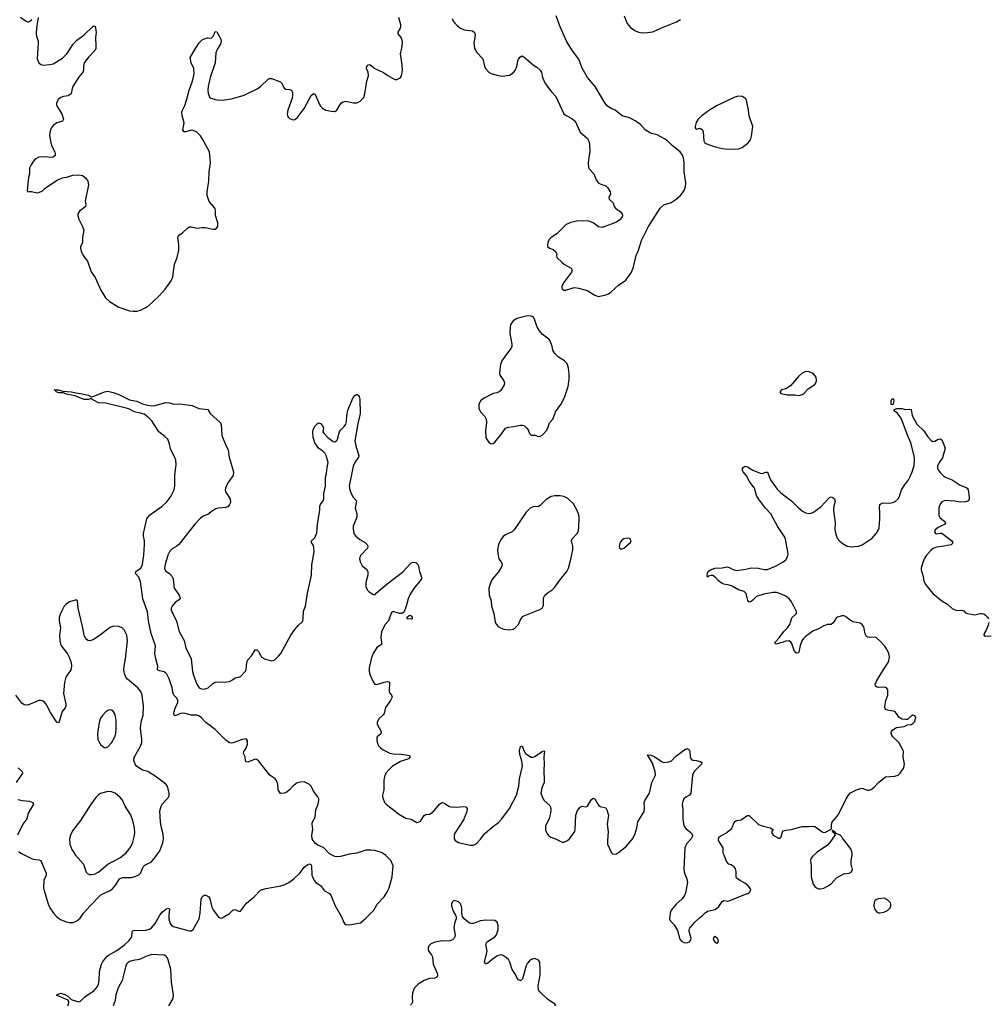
# Model space of a CAD drawing. Header units: inches. Extents: x 1682510 to 1839368, y 640758 to 791543.
# Tile 117 of 186: x 1766700 to 1777360, y 692547 to 703386. Entities that reach past the tile are written whole.
import ezdxf

# ---------------------------------------------------------------- set-up
doc = ezdxf.new("R2010")
doc.units = ezdxf.units.IN
doc.header["$MEASUREMENT"] = 0
for name, color, linetype in [('B7669', 7, 'Continuous'), ('B7679', 7, 'Continuous'), ('B7760', 7, 'Continuous'), ('B7770', 7, 'Continuous')]:
    doc.layers.add(name, color=color, linetype=linetype)

msp = doc.modelspace()

# ---------------------------------------------------------------- linework, layer by layer
at = {"layer": 'B7669', "color": 6}
for points, elevation in [([(1770000, 694291), (1769980, 694300), (1769957, 694317), (1769929, 694349), (1769919, 694370), (1769916, 694410), (1769928, 694470), (1769919, 694530), (1769920, 694550), (1769952, 694608), (1769959, 694690), (1769984, 694750), (1769994, 694790), (1769991, 694810), (1769982, 694830), (1769933, 694893), (1769907, 694947), (1769890, 694968), (1769830, 694996), (1769786, 694994), (1769754, 694986), (1769705, 694950), (1769670, 694909), (1769639, 694881), (1769610, 694870), (1769570, 694869), (1769544, 694910), (1769542, 694970), (1769528, 695010), (1769510, 695031), (1769453, 695070), (1769329, 695229), (1769310, 695243), (1769290, 695245), (1769210, 695213), (1769190, 695221), (1769186, 695226), (1769183, 695270), (1769163, 695310), (1769167, 695330), (1769193, 695367), (1769207, 695410), (1769207, 695450), (1769191, 695471), (1769150, 695464), (1769050, 695425), (1769030, 695422), (1769010, 695426), (1768970, 695456), (1768852, 695572), (1768749, 695649), (1768700, 695700), (1768670, 695722), (1768649, 695729), (1768590, 695731), (1768506, 695754), (1768470, 695749), (1768410, 695723), (1768401, 695730), (1768396, 695750), (1768399, 695770), (1768410, 695806), (1768439, 695870), (1768441, 695890), (1768430, 695917), (1768398, 695950), (1768388, 695968), (1768379, 696030), (1768345, 696130), (1768320, 696180), (1768310, 696194), (1768290, 696208), (1768238, 696218), (1768217, 696230), (1768219, 696270), (1768197, 696350), (1768189, 696410), (1768195, 696495), (1768146, 696630), (1768118, 696770), (1768106, 696866), (1768056, 697010), (1768030, 697203), (1768010, 697250), (1767974, 697290), (1767977, 697310), (1767983, 697317), (1768035, 697350), (1768051, 697389), (1768067, 697490), (1768074, 697610), (1768072, 697650), (1768061, 697701), (1768061, 697730), (1768101, 697890), (1768130, 697933), (1768270, 698030), (1768321, 698079), (1768364, 698136), (1768400, 698210), (1768409, 698250), (1768406, 698370), (1768421, 698490), (1768417, 698537), (1768408, 698568), (1768364, 698650), (1768345, 698730), (1768329, 698769), (1768299, 698799), (1768230, 698850), (1768156, 698970), (1768123, 699003), (1768070, 699042), (1768030, 699056), (1767961, 699070), (1767910, 699098), (1767886, 699106), (1767650, 699164), (1767569, 699169), (1767526, 699190), (1767495, 699210), (1767490, 699218), (1767455, 699205), (1767410, 699207), (1767343, 699230), (1767310, 699246), (1767230, 699259), (1767177, 699277), (1767130, 699280), (1767102, 699290), (1767098, 699298), (1767079, 699310), (1767129, 699311), (1767176, 699296), (1767270, 699290), (1767318, 699278), (1767370, 699272), (1767454, 699254), (1767490, 699234), (1767510, 699237), (1767635, 699290), (1767670, 699297), (1767730, 699282), (1767790, 699260), (1767910, 699202), (1767990, 699187), (1768050, 699158), (1768110, 699141), (1768150, 699137), (1768190, 699140), (1768310, 699172), (1768349, 699169), (1768390, 699158), (1768493, 699153), (1768599, 699139), (1768670, 699105), (1768770, 699096), (1768795, 699050), (1768911, 698950), (1768919, 698930), (1768926, 698810), (1768973, 698693), (1768995, 698650), (1769007, 698570), (1769055, 698410), (1769050, 698370), (1768991, 698289), (1768964, 698230), (1768962, 698210), (1768967, 698190), (1769017, 698110), (1769019, 698070), (1769011, 698050), (1768990, 698025), (1768970, 698015), (1768890, 698009), (1768859, 698001), (1768821, 697979), (1768770, 697940), (1768720, 697920), (1768690, 697898), (1768626, 697834), (1768450, 697610), (1768430, 697592), (1768378, 697562), (1768350, 697530), (1768332, 697490), (1768302, 697390), (1768295, 697350), (1768299, 697330), (1768310, 697315), (1768350, 697289), (1768377, 697257), (1768388, 697228), (1768402, 697130), (1768454, 697050), (1768462, 697030), (1768465, 697010), (1768458, 697002), (1768410, 696970), (1768377, 696930), (1768369, 696910), (1768369, 696890), (1768375, 696870), (1768426, 696766), (1768454, 696650), (1768512, 696552), (1768528, 696470), (1768589, 696350), (1768602, 696210), (1768612, 696170), (1768651, 696070), (1768677, 696030), (1768701, 696021), (1768730, 696018), (1768776, 696030), (1768823, 696077), (1768850, 696092), (1768890, 696099), (1768950, 696093), (1769010, 696100), (1769042, 696118), (1769070, 696143), (1769110, 696148), (1769130, 696155), (1769185, 696215), (1769192, 696230), (1769200, 696310), (1769210, 696338), (1769250, 696385), (1769290, 696450), (1769310, 696450), (1769320, 696440), (1769330, 696430), (1769349, 696389), (1769362, 696370), (1769394, 696350), (1769470, 696330), (1769490, 696331), (1769510, 696342), (1769550, 696380), (1769573, 696410), (1769686, 696610), (1769730, 696675), (1769764, 696716), (1769815, 696765), (1769821, 696790), (1769825, 696875), (1769844, 696930), (1769867, 697073), (1769911, 697270), (1769914, 697386), (1769941, 697530), (1769938, 697578), (1769930, 697600), (1769911, 697630), (1769911, 697650), (1769950, 697684), (1769970, 697737), (1769977, 697830), (1770000, 697970)], 600), ([(1770000, 698662), (1769987, 698670), (1769947, 698730), (1769930, 698790), (1769926, 698850), (1769930, 698870), (1769950, 698910), (1769978, 698942), (1769990, 698950), (1770000, 698946)], 600), ([(1766689, 694230), (1766712, 694210), (1766831, 694151), (1766850, 694144), (1766910, 694139), (1766930, 694130), (1766938, 694118), (1766992, 693990), (1766991, 693970), (1766967, 693910), (1766964, 693830), (1766966, 693810), (1767012, 693652), (1767031, 693610), (1767071, 693551), (1767110, 693510), (1767150, 693482), (1767210, 693457), (1767250, 693448), (1767290, 693449), (1767330, 693467), (1767364, 693496), (1767404, 693550), (1767476, 693630), (1767590, 693749), (1767615, 693765), (1767690, 693795), (1767723, 693817), (1767759, 693861), (1767797, 693930), (1767830, 693944), (1767930, 693944), (1767970, 693955), (1768010, 693973), (1768030, 693991), (1768054, 694050), (1768068, 694070), (1768090, 694086), (1768147, 694113), (1768196, 694170), (1768242, 694238), (1768276, 694324), (1768283, 694370), (1768281, 694421), (1768260, 694490), (1768249, 694551), (1768244, 694676), (1768256, 694724), (1768270, 694750), (1768340, 694830), (1768347, 694850), (1768345, 694870), (1768328, 694950), (1768308, 694970), (1768190, 695058), (1768122, 695102), (1768110, 695110), (1768050, 695126), (1767990, 695164), (1767970, 695191), (1767956, 695230), (1767956, 695250), (1767964, 695270), (1768030, 695390), (1768045, 695430), (1768046, 695470), (1768033, 695550), (1768031, 695590), (1768041, 695670), (1768059, 695730), (1768063, 695830), (1768049, 695949), (1768034, 695990), (1768000, 696030), (1767885, 696125), (1767870, 696150), (1767853, 696190), (1767848, 696230), (1767850, 696270), (1767866, 696350), (1767888, 696550), (1767878, 696610), (1767850, 696671), (1767830, 696688), (1767790, 696705), (1767730, 696709), (1767690, 696693), (1767590, 696615), (1767510, 696561), (1767470, 696548), (1767450, 696553), (1767429, 696570), (1767410, 696610), (1767396, 696690), (1767342, 696910), (1767336, 696990), (1767330, 696996), (1767310, 696997), (1767250, 696977), (1767210, 696953), (1767190, 696930), (1767150, 696850), (1767135, 696805), (1767135, 696770), (1767149, 696690), (1767140, 696610), (1767143, 696550), (1767151, 696511), (1767160, 696490), (1767226, 696406), (1767246, 696370), (1767266, 696310), (1767270, 696270), (1767263, 696230), (1767209, 696150), (1767195, 696090), (1767184, 695970), (1767209, 695850), (1767209, 695830), (1767202, 695810), (1767167, 695770), (1767130, 695647), (1767110, 695654), (1767090, 695679), (1767040, 695760), (1766993, 695853), (1766970, 695877), (1766950, 695889), (1766930, 695893), (1766910, 695892), (1766790, 695842), (1766750, 695845), (1766724, 695864), (1766658, 695950)], 700), ([(1766684, 695150), (1766727, 695110), (1766730, 695090), (1766663, 694990)], 700), ([(1766681, 694801), (1766730, 694790), (1766810, 694784), (1766844, 694770), (1766852, 694750), (1766793, 694650), (1766780, 694590), (1766733, 694530), (1766675, 694410)], 700), ([(1767229, 692530), (1767238, 692550), (1767240, 692570), (1767233, 692593), (1767119, 692639), (1767110, 692644), (1767108, 692650), (1767150, 692671), (1767190, 692660), (1767230, 692638), (1767263, 692603), (1767276, 692596), (1767350, 692574), (1767370, 692582), (1767417, 692630), (1767521, 692699), (1767557, 692743), (1767568, 692770), (1767574, 692810), (1767578, 692910), (1767602, 692990), (1767611, 693010), (1767654, 693070), (1767677, 693090), (1767770, 693138), (1767856, 693204), (1767904, 693250), (1767934, 693290), (1767939, 693350), (1767950, 693361), (1768090, 693365), (1768130, 693375), (1768150, 693388), (1768190, 693438), (1768242, 693530), (1768270, 693562), (1768310, 693596), (1768330, 693605), (1768343, 693603), (1768350, 693595), (1768342, 693530), (1768343, 693490), (1768356, 693436), (1768370, 693416), (1768390, 693405), (1768515, 693370), (1768570, 693358), (1768590, 693358), (1768610, 693372), (1768676, 693490), (1768686, 693550), (1768697, 693703), (1768708, 693732), (1768718, 693742), (1768730, 693749), (1768750, 693748), (1768782, 693730), (1768792, 693712), (1768815, 693615), (1768830, 693587), (1768890, 693508), (1768910, 693497), (1768930, 693499), (1769010, 693546), (1769050, 693589), (1769070, 693592), (1769110, 693571), (1769130, 693571), (1769198, 693662), (1769279, 693730), (1769350, 693803), (1769410, 693824), (1769575, 693850), (1769610, 693862), (1769663, 693890), (1769717, 693930), (1769783, 693990), (1769830, 694058), (1769870, 694087), (1769890, 694093), (1769905, 694085), (1769913, 694073), (1769917, 693970), (1769938, 693918), (1769959, 693890), (1770000, 693864)], 600), ([(1768341, 692530), (1768388, 692610), (1768393, 692650), (1768371, 692790), (1768363, 692930), (1768336, 693036), (1768324, 693064), (1768310, 693079), (1768290, 693087), (1768154, 693094), (1768090, 693075), (1768019, 693041), (1767949, 693030), (1767910, 693017), (1767890, 693005), (1767877, 692990), (1767863, 692957), (1767828, 692810), (1767783, 692730), (1767759, 692650), (1767750, 692590), (1767730, 692531)], 600)]:
    msp.add_lwpolyline(points, dxfattribs=dict(at, elevation=elevation))
at = {"layer": 'B7669', "color": 6, "elevation": 800}
for points in [[(1767690, 695788), (1767670, 695783), (1767650, 695768), (1767610, 695727), (1767590, 695699), (1767574, 695650), (1767555, 695530), (1767562, 695462), (1767570, 695440), (1767590, 695409), (1767610, 695388), (1767630, 695376), (1767650, 695374), (1767670, 695381), (1767710, 695424), (1767747, 695490), (1767758, 695530), (1767762, 695578), (1767763, 695670), (1767750, 695739), (1767730, 695774), (1767710, 695785)], [(1767670, 694890), (1767590, 694867), (1767570, 694856), (1767537, 694823), (1767478, 694742), (1767368, 694570), (1767283, 694457), (1767259, 694410), (1767248, 694370), (1767251, 694310), (1767274, 694250), (1767313, 694190), (1767402, 694090), (1767430, 694003), (1767447, 693987), (1767470, 693978), (1767498, 693978), (1767530, 693984), (1767570, 694007), (1767669, 694090), (1767801, 694159), (1767870, 694210), (1767903, 694250), (1767927, 694290), (1767946, 694334), (1767961, 694390), (1767967, 694430), (1767965, 694490), (1767945, 694570), (1767918, 694638), (1767861, 694730), (1767830, 694794), (1767810, 694822), (1767750, 694872), (1767710, 694888)]]:
    msp.add_lwpolyline(points, close=True, dxfattribs=at)
at = {"layer": 'B7679', "color": 6}
for points, elevation in [([(1772098, 700000), (1772094, 699930), (1772115, 699815), (1772115, 699790), (1772109, 699770), (1772057, 699703), (1772008, 699632), (1771993, 699590), (1771984, 699530), (1771982, 699490), (1771988, 699470), (1772028, 699410), (1772035, 699390), (1772033, 699367), (1771994, 699306), (1771978, 699290), (1771950, 699278), (1771910, 699270), (1771804, 699216), (1771771, 699189), (1771752, 699150), (1771753, 699110), (1771760, 699090), (1771771, 699070), (1771819, 699019), (1771833, 698990), (1771837, 698950), (1771826, 698866), (1771830, 698785), (1771867, 698727), (1771890, 698716), (1771910, 698720), (1771930, 698736), (1772007, 698830), (1772048, 698890), (1772079, 698901), (1772133, 698907), (1772210, 698924), (1772230, 698924), (1772254, 698914), (1772282, 698890), (1772295, 698870), (1772310, 698831), (1772330, 698812), (1772370, 698812), (1772410, 698798), (1772430, 698802), (1772450, 698814), (1772470, 698830), (1772497, 698863), (1772512, 698890), (1772531, 698950), (1772566, 698990), (1772574, 699006), (1772596, 699070), (1772655, 699150), (1772683, 699197), (1772701, 699239), (1772735, 699350), (1772747, 699430), (1772748, 699490), (1772740, 699550), (1772729, 699590), (1772717, 699610), (1772696, 699630), (1772630, 699670), (1772589, 699710), (1772568, 699750), (1772562, 699790), (1772539, 699850), (1772525, 699870), (1772450, 699925), (1772420, 699960), (1772398, 699998), (1772397, 700000)], 700), ([(1770000, 698946), (1770010, 698941), (1770037, 698910), (1770042, 698890), (1770038, 698850), (1770051, 698830), (1770090, 698787), (1770150, 698744), (1770170, 698739), (1770190, 698755), (1770199, 698770), (1770221, 698850), (1770230, 698867), (1770271, 698909), (1770288, 698932), (1770296, 698964), (1770299, 699030), (1770310, 699088), (1770370, 699226), (1770390, 699251), (1770410, 699265), (1770430, 699251), (1770438, 699238), (1770444, 699210), (1770447, 699050), (1770421, 698939), (1770389, 698750), (1770402, 698682), (1770434, 698590), (1770430, 698570), (1770389, 698511), (1770370, 698470), (1770326, 698250), (1770332, 698210), (1770348, 698170), (1770371, 698131), (1770407, 698090), (1770392, 698010), (1770410, 697950), (1770412, 697928), (1770410, 697910), (1770371, 697810), (1770369, 697789), (1770373, 697750), (1770383, 697723), (1770399, 697699), (1770444, 697664), (1770501, 697630), (1770523, 697610), (1770531, 697590), (1770528, 697570), (1770455, 697490), (1770443, 697470), (1770440, 697450), (1770450, 697410), (1770470, 697373), (1770517, 697337), (1770533, 697310), (1770533, 697270), (1770509, 697190), (1770508, 697148), (1770526, 697110), (1770543, 697090), (1770590, 697057), (1770610, 697056), (1770625, 697075), (1770745, 697175), (1770914, 697306), (1771010, 697406), (1771030, 697416), (1771061, 697410), (1771084, 697384), (1771091, 697370), (1771101, 697310), (1771124, 697250), (1771121, 697230), (1771109, 697210), (1771044, 697136), (1770999, 697061), (1770977, 697010), (1770954, 696930), (1770931, 696869), (1770905, 696850), (1770881, 696850), (1770810, 696870), (1770796, 696864), (1770790, 696853), (1770758, 696770), (1770723, 696730), (1770681, 696650), (1770676, 696584), (1770683, 696530), (1770681, 696510), (1770630, 696475), (1770589, 696410), (1770570, 696352), (1770548, 696250), (1770546, 696210), (1770556, 696170), (1770590, 696098), (1770610, 696071), (1770630, 696067), (1770710, 696094), (1770750, 696102), (1770770, 696092), (1770765, 695990), (1770773, 695973), (1770792, 695950), (1770798, 695930), (1770782, 695890), (1770726, 695814), (1770710, 695748), (1770698, 695730), (1770653, 695690), (1770635, 695650), (1770636, 695630), (1770679, 695550), (1770675, 695525), (1770633, 695490), (1770630, 695481), (1770629, 695450), (1770642, 695410), (1770652, 695390), (1770670, 695370), (1770700, 695350), (1770773, 695313), (1770810, 695304), (1770902, 695302), (1770971, 695291), (1770985, 695285), (1770996, 695270), (1770979, 695250), (1770890, 695220), (1770804, 695170), (1770762, 695130), (1770730, 695090), (1770714, 695050), (1770706, 695014), (1770708, 694910), (1770693, 694850), (1770693, 694830), (1770716, 694770), (1770733, 694750), (1770870, 694643), (1770950, 694597), (1771010, 694585), (1771070, 694550), (1771090, 694552), (1771110, 694565), (1771153, 694627), (1771170, 694635), (1771210, 694641), (1771250, 694665), (1771321, 694750), (1771350, 694769), (1771370, 694763), (1771430, 694725), (1771450, 694720), (1771510, 694718), (1771585, 694725), (1771610, 694720), (1771623, 694703), (1771621, 694670), (1771583, 694577), (1771490, 694431), (1771482, 694410), (1771481, 694370), (1771492, 694350), (1771530, 694327), (1771659, 694299), (1771690, 694300), (1771710, 694307), (1771730, 694323), (1771770, 694364), (1771816, 694424), (1771901, 694499), (1771969, 694550), (1772006, 694590), (1772090, 694702), (1772166, 694850), (1772193, 694950), (1772199, 695030), (1772217, 695090), (1772233, 695170), (1772225, 695225), (1772203, 695297), (1772202, 695338), (1772210, 695384), (1772230, 695391), (1772243, 695350), (1772268, 695310), (1772290, 695292), (1772330, 695269), (1772350, 695267), (1772370, 695276), (1772450, 695330), (1772470, 695337), (1772475, 695330), (1772470, 695270), (1772474, 695190), (1772468, 695128), (1772473, 695007), (1772471, 694989), (1772445, 694930), (1772437, 694870), (1772450, 694830), (1772472, 694792), (1772536, 694736), (1772542, 694722), (1772546, 694690), (1772543, 694650), (1772529, 694591), (1772487, 694510), (1772486, 694466), (1772504, 694424), (1772523, 694403), (1772547, 694387), (1772598, 694370), (1772671, 694331), (1772690, 694331), (1772730, 694350), (1772750, 694370), (1772808, 694450), (1772815, 694470), (1772822, 694630), (1772840, 694680), (1772870, 694718), (1772890, 694727), (1772930, 694722), (1772950, 694730), (1772990, 694799), (1773010, 694817), (1773030, 694810), (1773061, 694750), (1773075, 694735), (1773090, 694725), (1773150, 694712), (1773162, 694690), (1773180, 694630), (1773165, 694530), (1773175, 694445), (1773168, 694350), (1773171, 694310), (1773214, 694214), (1773224, 694204), (1773250, 694199), (1773270, 694205), (1773290, 694217), (1773378, 694290), (1773447, 694373), (1773474, 694426), (1773493, 694490), (1773504, 694556), (1773571, 694670), (1773576, 694710), (1773574, 694770), (1773579, 694790), (1773630, 694870), (1773657, 694990), (1773696, 695070), (1773693, 695110), (1773663, 695203), (1773608, 695292), (1773650, 695289), (1773690, 695273), (1773770, 695215), (1773790, 695210), (1773843, 695217), (1773874, 695226), (1773921, 695279), (1774030, 695360), (1774050, 695365), (1774069, 695349), (1774074, 695334), (1774080, 695270), (1774090, 695245), (1774110, 695234), (1774150, 695230), (1774190, 695220), (1774208, 695208), (1774204, 695190), (1774124, 695110), (1774105, 695070), (1774087, 694870), (1774070, 694848), (1774032, 694828), (1774011, 694810), (1773995, 694770), (1773992, 694750), (1774000, 694690), (1774000, 694590), (1774011, 694511), (1774030, 694484), (1774090, 694436), (1774103, 694410), (1774100, 694390), (1774090, 694370), (1774044, 694316), (1774028, 694290), (1774021, 694270), (1774009, 694030), (1774017, 693990), (1774044, 693930), (1774048, 693888), (1774027, 693773), (1774015, 693745), (1773990, 693710), (1773926, 693650), (1773870, 693585), (1773860, 693550), (1773852, 693490), (1773858, 693470), (1773903, 693423), (1773939, 693359), (1773964, 693264), (1773983, 693243), (1774010, 693228), (1774030, 693224), (1774053, 693227), (1774070, 693234), (1774084, 693250), (1774089, 693270), (1774069, 693351), (1774069, 693370), (1774076, 693384), (1774130, 693451), (1774180, 693500), (1774216, 693524), (1774244, 693556), (1774268, 693572), (1774350, 693592), (1774370, 693602), (1774396, 693624), (1774430, 693678), (1774450, 693689), (1774490, 693683), (1774510, 693686), (1774670, 693754), (1774713, 693767), (1774730, 693777), (1774741, 693790), (1774745, 693810), (1774736, 693830), (1774714, 693854), (1774682, 693882), (1774630, 693909), (1774590, 693937), (1774585, 693950), (1774587, 694010), (1774579, 694039), (1774562, 694062), (1774530, 694082), (1774504, 694090), (1774479, 694119), (1774454, 694190), (1774442, 694210), (1774441, 694270), (1774392, 694350), (1774392, 694370), (1774399, 694390), (1774470, 694432), (1774536, 694484), (1774562, 694550), (1774570, 694559), (1774590, 694572), (1774641, 694579), (1774690, 694615), (1774710, 694625), (1774730, 694627), (1774830, 694528), (1774870, 694512), (1774961, 694490), (1774979, 694479), (1774991, 694470), (1774977, 694450), (1774979, 694430), (1774991, 694410), (1775050, 694375), (1775070, 694377), (1775081, 694390), (1775094, 694446), (1775104, 694456), (1775130, 694464), (1775190, 694470), (1775310, 694505), (1775390, 694503), (1775430, 694508), (1775450, 694504), (1775470, 694495), (1775490, 694474), (1775530, 694447), (1775550, 694439), (1775570, 694443), (1775630, 694474), (1775635, 694485), (1775633, 694510), (1775639, 694550), (1775710, 694635), (1775796, 694810), (1775822, 694850), (1775845, 694875), (1775910, 694908), (1775970, 694927), (1776030, 694906), (1776050, 694905), (1776070, 694913), (1776103, 694937), (1776152, 694990), (1776230, 695050), (1776330, 695059), (1776369, 695071), (1776390, 695090), (1776430, 695150), (1776436, 695190), (1776424, 695270), (1776425, 695330), (1776418, 695350), (1776374, 695430), (1776310, 695492), (1776297, 695510), (1776290, 695531), (1776295, 695550), (1776310, 695569), (1776350, 695593), (1776434, 695606), (1776470, 695624), (1776510, 695629), (1776530, 695638), (1776550, 695661), (1776561, 695710), (1776550, 695724), (1776530, 695729), (1776510, 695719), (1776470, 695684), (1776450, 695681), (1776410, 695685), (1776375, 695710), (1776350, 695749), (1776330, 695769), (1776250, 695786), (1776234, 695794), (1776224, 695804), (1776223, 695823), (1776234, 695890), (1776253, 695950), (1776254, 696010), (1776241, 696030), (1776230, 696035), (1776210, 696039), (1776150, 696035), (1776130, 696041), (1776120, 696050), (1776116, 696070), (1776130, 696105), (1776183, 696197), (1776259, 696310), (1776266, 696330), (1776272, 696372), (1776265, 696410), (1776247, 696450), (1776220, 696490), (1776168, 696550), (1776130, 696580), (1776110, 696588), (1776050, 696585), (1776030, 696588), (1776018, 696598), (1776005, 696625), (1775990, 696703), (1775970, 696733), (1775950, 696742), (1775870, 696759), (1775826, 696786), (1775790, 696816), (1775770, 696822), (1775750, 696823), (1775710, 696814), (1775690, 696804), (1775653, 696747), (1775630, 696730), (1775590, 696727), (1775550, 696715), (1775490, 696680), (1775430, 696655), (1775350, 696598), (1775325, 696575), (1775307, 696550), (1775290, 696497), (1775275, 696425), (1775270, 696418), (1775250, 696414), (1775227, 696430), (1775198, 696518), (1775190, 696531), (1775170, 696547), (1775130, 696546), (1775030, 696512), (1775017, 696517), (1775010, 696530), (1775059, 696581), (1775110, 696650), (1775150, 696690), (1775175, 696730), (1775198, 696802), (1775251, 696850), (1775248, 696870), (1775221, 696930), (1775187, 696990), (1775170, 697010), (1775130, 697041), (1775090, 697060), (1775030, 697079), (1774990, 697082), (1774890, 697062), (1774810, 697038), (1774770, 696995), (1774750, 696980), (1774730, 696974), (1774714, 696994), (1774694, 697070), (1774673, 697093), (1774610, 697111), (1774542, 697150), (1774510, 697163), (1774450, 697173), (1774430, 697180), (1774389, 697209), (1774363, 697243), (1774330, 697268), (1774310, 697267), (1774281, 697259), (1774270, 697249), (1774267, 697267), (1774268, 697290), (1774278, 697310), (1774304, 697330), (1774350, 697350), (1774430, 697352), (1774485, 697365), (1774510, 697357), (1774550, 697334), (1774590, 697324), (1774690, 697338), (1774750, 697353), (1774830, 697350), (1774893, 697333), (1774930, 697332), (1775019, 697370), (1775102, 697418), (1775130, 697439), (1775150, 697474), (1775156, 697504), (1775155, 697530), (1775128, 697668), (1775120, 697690), (1775045, 697805), (1774968, 697948), (1774907, 698010), (1774831, 698110), (1774810, 698150), (1774786, 698230), (1774730, 698308), (1774703, 698363), (1774661, 698410), (1774650, 698430), (1774654, 698446), (1774662, 698458), (1774686, 698470), (1774710, 698463), (1774767, 698427), (1774850, 698393), (1774870, 698392), (1774910, 698405), (1774930, 698406), (1774962, 698322), (1775038, 698218), (1775078, 698178), (1775196, 698090), (1775270, 698014), (1775317, 697977), (1775350, 697958), (1775390, 697952), (1775410, 697954), (1775435, 697965), (1775517, 698023), (1775614, 698126), (1775630, 698135), (1775650, 698128), (1775668, 698110), (1775674, 698090), (1775672, 698070), (1775660, 698030), (1775658, 697990), (1775663, 697923), (1775675, 697850), (1775670, 697770), (1775681, 697721), (1775698, 697678), (1775725, 697645), (1775750, 697624), (1775807, 697590), (1775850, 697583), (1775930, 697590), (1775973, 697607), (1776081, 697679), (1776130, 697735), (1776151, 697769), (1776158, 697790), (1776167, 697890), (1776168, 697968), (1776162, 698010), (1776166, 698050), (1776190, 698065), (1776210, 698068), (1776270, 698063), (1776310, 698070), (1776336, 698084), (1776368, 698112), (1776378, 698130), (1776403, 698210), (1776437, 698263), (1776480, 698320), (1776501, 698359), (1776523, 698410), (1776543, 698477), (1776549, 698550), (1776545, 698585), (1776509, 698729), (1776470, 698814), (1776400, 699000), (1776358, 699058), (1776339, 699070), (1776322, 699090), (1776324, 699096), (1776355, 699105), (1776410, 699107), (1776450, 699096), (1776490, 699099), (1776510, 699096), (1776522, 699030), (1776573, 698933), (1776650, 698859), (1776694, 698794), (1776730, 698754), (1776750, 698744), (1776770, 698746), (1776810, 698770), (1776830, 698773), (1776850, 698761), (1776886, 698670), (1776856, 698564), (1776818, 698510), (1776801, 698470), (1776802, 698450), (1776810, 698430), (1776830, 698402), (1776870, 698362), (1776889, 698349), (1776961, 698321), (1777050, 698262), (1777116, 698236), (1777128, 698228), (1777138, 698210), (1777150, 698130), (1777150, 698110), (1777142, 698090), (1777110, 698079), (1777050, 698074), (1776990, 698085), (1776887, 698093), (1776850, 698078), (1776830, 698052), (1776824, 698036), (1776816, 698010), (1776814, 697930), (1776826, 697906), (1776872, 697870), (1776890, 697848), (1776883, 697830), (1776845, 697815), (1776810, 697795), (1776777, 697770), (1776767, 697750), (1776780, 697730), (1776790, 697727), (1776830, 697735), (1776850, 697732), (1776957, 697650), (1776971, 697630), (1776964, 697616), (1776953, 697607), (1776869, 697591), (1776790, 697581), (1776754, 697566), (1776730, 697546), (1776681, 697490), (1776656, 697450), (1776639, 697410), (1776621, 697350), (1776620, 697330), (1776638, 697270), (1776649, 697209), (1776668, 697170), (1776750, 697068), (1776848, 696988), (1776911, 696951), (1776963, 696903), (1776990, 696890), (1777023, 696883), (1777070, 696887), (1777090, 696877), (1777110, 696857), (1777130, 696849), (1777210, 696836), (1777270, 696850), (1777290, 696850), (1777310, 696844), (1777330, 696831), (1777350, 696810), (1777361, 696790)], 600), ([(1770000, 697970), (1770002, 697982), (1770002, 698030), (1770010, 698050), (1770039, 698090), (1770046, 698110), (1770048, 698170), (1770066, 698250), (1770067, 698350), (1770078, 698390), (1770084, 698456), (1770095, 698510), (1770074, 698590), (1770063, 698610), (1770038, 698638), (1770000, 698662)], 600), ([(1777365, 696750), (1777359, 696721), (1777335, 696665), (1777315, 696630), (1777311, 696610), (1777330, 696599), (1777390, 696602)], 600), ([(1770000, 693864), (1770010, 693857), (1770056, 693796), (1770108, 693768), (1770126, 693750), (1770171, 693631), (1770243, 693510), (1770268, 693448), (1770276, 693436), (1770290, 693426), (1770330, 693421), (1770450, 693445), (1770510, 693494), (1770597, 693583), (1770633, 693650), (1770710, 693730), (1770742, 693778), (1770766, 693830), (1770800, 693950), (1770809, 694070), (1770786, 694130), (1770730, 694187), (1770690, 694215), (1770610, 694242), (1770565, 694245), (1770510, 694243), (1770410, 694213), (1770330, 694200), (1770230, 694173), (1770190, 694171), (1770170, 694175), (1770110, 694205), (1770046, 694270), (1770000, 694291)], 600), ([(1772600, 692530), (1772588, 692550), (1772510, 692604), (1772434, 692674), (1772419, 692690), (1772411, 692710), (1772408, 692750), (1772430, 692870), (1772430, 692930), (1772424, 693010), (1772410, 693034), (1772370, 693050), (1772330, 693041), (1772310, 693026), (1772290, 693001), (1772275, 692970), (1772234, 692826), (1772210, 692807), (1772190, 692816), (1772170, 692843), (1772156, 692876), (1772120, 692930), (1772094, 693010), (1772079, 693039), (1772059, 693059), (1772012, 693090), (1771990, 693091), (1771950, 693076), (1771899, 693041), (1771850, 692996), (1771828, 692990), (1771816, 693016), (1771844, 693130), (1771832, 693210), (1771841, 693230), (1771850, 693239), (1771930, 693289), (1771948, 693312), (1771967, 693370), (1771966, 693410), (1771956, 693450), (1771930, 693469), (1771830, 693474), (1771773, 693467), (1771690, 693438), (1771670, 693436), (1771650, 693441), (1771592, 693490), (1771575, 693515), (1771566, 693546), (1771567, 693610), (1771550, 693655), (1771530, 693675), (1771490, 693689), (1771470, 693684), (1771459, 693670), (1771453, 693650), (1771453, 693630), (1771470, 693571), (1771496, 693530), (1771504, 693510), (1771503, 693490), (1771488, 693450), (1771477, 693390), (1771493, 693310), (1771490, 693290), (1771483, 693277), (1771464, 693256), (1771435, 693245), (1771330, 693242), (1771270, 693233), (1771223, 693210), (1771203, 693190), (1771195, 693170), (1771195, 693150), (1771204, 693130), (1771233, 693093), (1771244, 693070), (1771252, 692990), (1771295, 692890), (1771299, 692870), (1771293, 692850), (1771270, 692837), (1771210, 692830), (1771150, 692809), (1771085, 692770), (1771048, 692732), (1771034, 692706), (1771023, 692670), (1771019, 692630), (1771022, 692570), (1771014, 692550), (1771001, 692539)], 600)]:
    msp.add_lwpolyline(points, dxfattribs=dict(at, elevation=elevation))
for points, elevation in [([(1775350, 699513), (1775310, 699496), (1775270, 699460), (1775183, 699357), (1775130, 699323), (1775085, 699310), (1775067, 699290), (1775075, 699270), (1775150, 699257), (1775230, 699258), (1775271, 699251), (1775290, 699252), (1775310, 699259), (1775330, 699273), (1775378, 699322), (1775450, 699369), (1775463, 699390), (1775468, 699410), (1775464, 699450), (1775431, 699490), (1775390, 699511)], 700), ([(1776310, 699146), (1776290, 699149), (1776290, 699190), (1776298, 699210), (1776310, 699218), (1776316, 699210), (1776319, 699190)], 600), ([(1772590, 698146), (1772550, 698136), (1772496, 698104), (1772430, 698037), (1772410, 698029), (1772350, 698024), (1772317, 698010), (1772275, 697965), (1772142, 697770), (1772119, 697750), (1772045, 697715), (1772022, 697698), (1771996, 697664), (1771971, 697610), (1771958, 697550), (1771961, 697510), (1771972, 697450), (1772004, 697410), (1772011, 697390), (1772008, 697372), (1771970, 697308), (1771906, 697234), (1771890, 697205), (1771864, 697130), (1771867, 697050), (1771888, 696990), (1771891, 696930), (1771917, 696850), (1771934, 696754), (1771947, 696727), (1771966, 696706), (1771990, 696690), (1772030, 696676), (1772090, 696670), (1772130, 696678), (1772150, 696688), (1772188, 696730), (1772214, 696790), (1772240, 696820), (1772425, 696895), (1772451, 696910), (1772464, 696936), (1772464, 697010), (1772468, 697030), (1772478, 697050), (1772505, 697075), (1772560, 697110), (1772590, 697139), (1772643, 697218), (1772720, 697310), (1772740, 697350), (1772766, 697446), (1772786, 697550), (1772787, 697590), (1772774, 697650), (1772781, 697670), (1772836, 697730), (1772847, 697750), (1772855, 697790), (1772859, 697910), (1772854, 697934), (1772831, 697990), (1772795, 698055), (1772734, 698114), (1772690, 698139), (1772650, 698145)], 700), ([(1773390, 697680), (1773350, 697673), (1773330, 697661), (1773310, 697635), (1773298, 697590), (1773302, 697570), (1773310, 697563), (1773330, 697560), (1773350, 697567), (1773422, 697630), (1773431, 697651), (1773414, 697674)], 700), ([(1771010, 696788), (1770966, 696790), (1770965, 696810), (1770990, 696830), (1771010, 696823), (1771020, 696810), (1771018, 696790)], 600), ([(1775650, 694466), (1775642, 694458), (1775642, 694450), (1775660, 694440), (1775673, 694413), (1775617, 694330), (1775590, 694298), (1775478, 694222), (1775424, 694176), (1775407, 694153), (1775402, 694130), (1775410, 694070), (1775410, 693950), (1775434, 693870), (1775450, 693845), (1775470, 693828), (1775490, 693820), (1775510, 693818), (1775550, 693826), (1775592, 693848), (1775630, 693874), (1775690, 693938), (1775770, 693985), (1775830, 693991), (1775853, 694007), (1775864, 694030), (1775849, 694090), (1775849, 694130), (1775861, 694190), (1775861, 694210), (1775850, 694250), (1775801, 694321), (1775755, 694375), (1775749, 694390), (1775730, 694409), (1775687, 694427), (1775670, 694446), (1775662, 694442), (1775666, 694450), (1775655, 694455)], 600), ([(1776215, 693715), (1776150, 693710), (1776130, 693702), (1776112, 693688), (1776103, 693670), (1776100, 693630), (1776113, 693590), (1776130, 693568), (1776150, 693556), (1776170, 693553), (1776210, 693563), (1776250, 693581), (1776279, 693610), (1776289, 693630), (1776289, 693650), (1776283, 693663), (1776250, 693697)], 600), ([(1774350, 693294), (1774342, 693290), (1774331, 693270), (1774339, 693250), (1774350, 693236), (1774370, 693222), (1774388, 693232), (1774389, 693250), (1774377, 693277)], 600)]:
    msp.add_lwpolyline(points, close=True, dxfattribs=dict(at, elevation=elevation))
at = {"layer": 'B7760', "color": 6, "elevation": 700}
for points in [[(1766710, 703415), (1766770, 703371), (1766790, 703362), (1766797, 703363), (1766810, 703365), (1766833, 703387)], [(1766904, 703410), (1766887, 703293), (1766882, 703230), (1766884, 703204), (1766902, 703150), (1766904, 703130), (1766894, 702954), (1766910, 702910), (1766933, 702893), (1766966, 702886), (1767030, 702892), (1767070, 702902), (1767170, 702962), (1767220, 703010), (1767290, 703118), (1767330, 703162), (1767405, 703215), (1767510, 703316), (1767530, 703315), (1767542, 703250), (1767536, 703190), (1767540, 703100), (1767537, 703070), (1767530, 703052), (1767462, 702978), (1767411, 702910), (1767401, 702870), (1767402, 702830), (1767394, 702810), (1767347, 702750), (1767284, 702650), (1767276, 702630), (1767265, 702570), (1767233, 702547), (1767181, 702539), (1767152, 702528), (1767127, 702510), (1767105, 702470), (1767106, 702450), (1767113, 702430), (1767165, 702350), (1767182, 702290), (1767172, 702268), (1767110, 702250), (1767070, 702221), (1767047, 702193), (1767036, 702164), (1767029, 702110), (1767042, 702030), (1767053, 701993), (1767086, 701930), (1767092, 701910), (1767089, 701890), (1767070, 701873), (1767051, 701869), (1766970, 701878), (1766910, 701872), (1766872, 701850), (1766850, 701826), (1766825, 701790), (1766809, 701751), (1766809, 701691), (1766796, 701650), (1766783, 701510), (1766790, 701492), (1766804, 701496), (1766830, 701495), (1766890, 701480), (1766910, 701485), (1766950, 701504), (1766981, 701530), (1767118, 701622), (1767170, 701644), (1767230, 701657), (1767285, 701675), (1767350, 701677), (1767390, 701670), (1767426, 701646), (1767450, 701610), (1767456, 701570), (1767420, 701390), (1767427, 701350), (1767425, 701330), (1767404, 701310), (1767360, 701280), (1767340, 701250), (1767340, 701230), (1767351, 701190), (1767393, 701110), (1767406, 701070), (1767393, 700990), (1767391, 700930), (1767369, 700890), (1767368, 700870), (1767377, 700837), (1767400, 700790), (1767447, 700727), (1767488, 700610), (1767530, 700547), (1767594, 700410), (1767646, 700326), (1767690, 700284), (1767790, 700223), (1767910, 700182), (1767950, 700177), (1767990, 700178), (1768030, 700187), (1768110, 700230), (1768234, 700346), (1768300, 700420), (1768369, 700511), (1768386, 700554), (1768405, 700695), (1768432, 700770), (1768450, 700850), (1768451, 700909), (1768440, 700990), (1768448, 701010), (1768496, 701044), (1768550, 701096), (1768570, 701107), (1768590, 701107), (1768650, 701093), (1768710, 701100), (1768740, 701100), (1768830, 701079), (1768850, 701082), (1768865, 701090), (1768880, 701110), (1768882, 701150), (1768854, 701230), (1768854, 701290), (1768850, 701303), (1768833, 701330), (1768785, 701385), (1768764, 701450), (1768763, 701490), (1768782, 701610), (1768786, 701710), (1768800, 701810), (1768788, 701930), (1768710, 702079), (1768690, 702106), (1768648, 702148), (1768610, 702167), (1768590, 702169), (1768530, 702153), (1768510, 702152), (1768496, 702170), (1768509, 702250), (1768488, 702330), (1768486, 702370), (1768491, 702390), (1768518, 702442), (1768541, 702510), (1768565, 702610), (1768602, 702710), (1768619, 702790), (1768616, 702850), (1768588, 702910), (1768578, 702970), (1768634, 703070), (1768675, 703130), (1768710, 703165), (1768730, 703176), (1768770, 703187), (1768790, 703183), (1768812, 703188), (1768832, 703208), (1768850, 703258), (1768870, 703251), (1768914, 703170), (1768917, 703150), (1768910, 703115), (1768876, 703064), (1768858, 703022), (1768851, 702910), (1768797, 702750), (1768773, 702650), (1768771, 702611), (1768776, 702576), (1768790, 702534), (1768803, 702523), (1768870, 702505), (1768930, 702500), (1769030, 702516), (1769170, 702554), (1769315, 702625), (1769350, 702650), (1769433, 702730), (1769450, 702740), (1769470, 702740), (1769570, 702703), (1769587, 702687), (1769612, 702632), (1769630, 702623), (1769670, 702619), (1769690, 702611), (1769703, 702590), (1769703, 702550), (1769698, 702522), (1769650, 702390), (1769643, 702350), (1769650, 702316), (1769670, 702299), (1769710, 702285), (1769730, 702289), (1769754, 702306), (1769831, 702409), (1769909, 702550), (1769930, 702569), (1769950, 702570), (1769991, 702470), (1770000, 702454)]]:
    msp.add_lwpolyline(points, dxfattribs=at)
at = {"layer": 'B7770', "color": 6, "elevation": 700}
for points in [[(1770000, 702454), (1770010, 702436), (1770031, 702411), (1770070, 702390), (1770130, 702378), (1770170, 702377), (1770191, 702389), (1770227, 702453), (1770241, 702470), (1770259, 702481), (1770291, 702491), (1770370, 702472), (1770410, 702472), (1770449, 702491), (1770487, 702530), (1770499, 702570), (1770521, 702710), (1770539, 702770), (1770535, 702810), (1770518, 702850), (1770519, 702870), (1770533, 702887), (1770550, 702892), (1770570, 702883), (1770610, 702849), (1770705, 702805), (1770750, 702773), (1770830, 702727), (1770850, 702726), (1770879, 702741), (1770891, 702749), (1770901, 702770), (1770912, 702828), (1770911, 702889), (1770890, 703010), (1770910, 703090), (1770913, 703147), (1770900, 703190), (1770867, 703230), (1770864, 703250), (1770890, 703293), (1770896, 703310), (1770896, 703330), (1770873, 703410)], [(1771458, 703398), (1771471, 703371), (1771490, 703347), (1771517, 703317), (1771552, 703292), (1771590, 703273), (1771682, 703262), (1771707, 703247), (1771712, 703230), (1771710, 703190), (1771697, 703130), (1771707, 703070), (1771730, 703026), (1771797, 702957), (1771814, 702874), (1771825, 702850), (1771864, 702810), (1771890, 702794), (1771950, 702775), (1772010, 702765), (1772090, 702777), (1772130, 702800), (1772153, 702827), (1772170, 702870), (1772182, 702930), (1772190, 702950), (1772210, 702978), (1772230, 702988), (1772250, 702978), (1772350, 702890), (1772390, 702864), (1772430, 702830), (1772442, 702810), (1772455, 702750), (1772485, 702685), (1772552, 702592), (1772602, 702542), (1772689, 702350), (1772713, 702330), (1772778, 702298), (1772813, 702270), (1772869, 702149), (1772950, 702077), (1772965, 702050), (1772972, 702012), (1772975, 701930), (1772962, 701870), (1772955, 701810), (1772959, 701759), (1772966, 701746), (1773018, 701690), (1773045, 701625), (1773068, 701590), (1773095, 701575), (1773150, 701557), (1773174, 701534), (1773200, 701490), (1773201, 701470), (1773184, 701430), (1773186, 701410), (1773230, 701370), (1773243, 701330), (1773257, 701310), (1773311, 701271), (1773329, 701250), (1773333, 701230), (1773327, 701210), (1773310, 701187), (1773270, 701159), (1773110, 701099), (1773070, 701107), (1773010, 701151), (1772965, 701170), (1772910, 701173), (1772830, 701170), (1772765, 701155), (1772715, 701130), (1772611, 701029), (1772549, 700990), (1772530, 700970), (1772517, 700943), (1772509, 700911), (1772510, 700890), (1772530, 700870), (1772570, 700856), (1772602, 700830), (1772613, 700810), (1772608, 700790), (1772610, 700770), (1772670, 700712), (1772696, 700690), (1772771, 700651), (1772778, 700638), (1772780, 700630), (1772772, 700608), (1772686, 700490), (1772666, 700450), (1772665, 700430), (1772670, 700423), (1772690, 700410), (1772710, 700410), (1772790, 700434), (1772810, 700437), (1772850, 700432), (1772944, 700404), (1773030, 700355), (1773070, 700339), (1773150, 700356), (1773181, 700370), (1773210, 700390), (1773290, 700465), (1773370, 700519), (1773430, 700600), (1773453, 700650), (1773483, 700790), (1773511, 700850), (1773544, 700956), (1773622, 701110), (1773750, 701310), (1773790, 701348), (1773870, 701374), (1773926, 701410), (1773973, 701450), (1774013, 701507), (1774027, 701550), (1774031, 701590), (1774014, 701710), (1774013, 701813), (1774006, 701866), (1773996, 701896), (1773970, 701933), (1773881, 702001), (1773831, 702051), (1773796, 702076), (1773717, 702117), (1773653, 702133), (1773630, 702144), (1773589, 702169), (1773531, 702231), (1773474, 702274), (1773410, 702307), (1773330, 702327), (1773252, 702392), (1773209, 702410), (1773170, 702433), (1773139, 702470), (1773032, 702652), (1772948, 702750), (1772892, 702852), (1772855, 702950), (1772783, 703043), (1772721, 703141), (1772647, 703307), (1772606, 703430)], [(1773352, 703430), (1773384, 703344), (1773421, 703301), (1773470, 703267), (1773510, 703250), (1773550, 703242), (1773610, 703244), (1773667, 703253), (1773762, 703298), (1773930, 703364), (1773972, 703388)], [(1772397, 700000), (1772367, 700090), (1772350, 700114), (1772330, 700123), (1772290, 700125), (1772170, 700098), (1772130, 700070), (1772107, 700033), (1772098, 700010), (1772098, 700000)]]:
    msp.add_lwpolyline(points, dxfattribs=at)
msp.add_lwpolyline([(1774610, 702543), (1774570, 702535), (1774370, 702439), (1774290, 702390), (1774210, 702331), (1774166, 702290), (1774145, 702255), (1774133, 702210), (1774134, 702194), (1774143, 702183), (1774150, 702180), (1774190, 702192), (1774214, 702174), (1774221, 702150), (1774231, 702051), (1774242, 702030), (1774250, 702024), (1774344, 701990), (1774430, 701969), (1774498, 701962), (1774610, 701966), (1774650, 701981), (1774670, 701994), (1774713, 702027), (1774733, 702050), (1774746, 702074), (1774755, 702105), (1774767, 702210), (1774727, 702327), (1774722, 702390), (1774700, 702500), (1774690, 702516), (1774670, 702531), (1774650, 702540)], close=True, dxfattribs=at)

doc.saveas('drawing.dxf')
